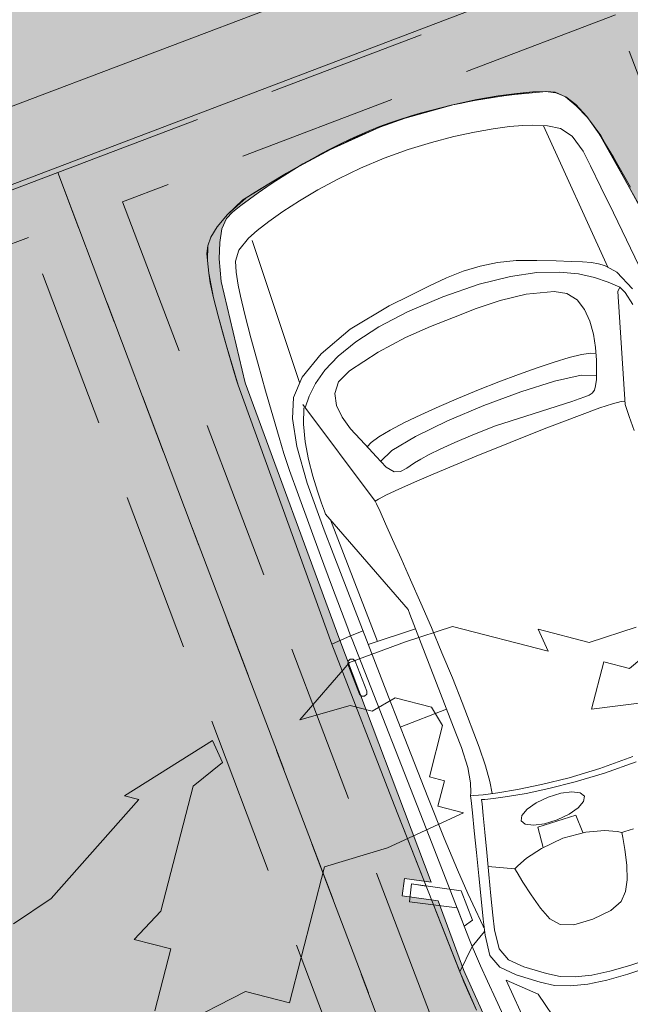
# Model space of a CAD drawing. Header units: millimetres. Extents: x -128777 to 62214, y -97338 to 68850.
# Tile 28 of 102: x -58861 to -56428, y -62028 to -58108. Entities that reach past the tile are written whole.
import ezdxf

# ---------------------------------------------------------------- set-up
doc = ezdxf.new("R2010")
doc.units = ezdxf.units.MM
doc.header["$LTSCALE"] = 200
doc.linetypes.add('HIDDEN2', pattern=[4.7625, 3.175, -1.5875])
for name, color, linetype, lineweight in [('A-DETL', 1, 'Continuous', 25), ('A-DETL-MBND', 170, 'HIDDEN2', 13), ('A-DETL-PATT', 9, 'Continuous', 13), ('A-FLOR-PATT', 8, 'Continuous', 13), ('C-PKNG', 1, 'Continuous', 13)]:
    doc.layers.add(name, color=color, linetype=linetype, lineweight=lineweight)
doc.layers.add('A-DETL-GENF', color=92, linetype='Continuous', lineweight=13, transparency=0.3)

# ---------------------------------------------------------------- blocks, each defined once
blk = doc.blocks.new('90_P_L_parkeervak_type2 - 2500x5000-V6-Situatie')
at = {"layer": 'A-DETL-PATT'}
blk.add_hatch(color=256, dxfattribs=at).paths.add_polyline_path([(2300, 4800), (1981.2, 4800), (1992, 4785.9), (2034.7, 4575.2), (2076.2, 4142.2), (2112.5, 3543.3), (2109.8, 3248.3), (2237.2, 3179.1), (2203.4, 3116.9), (2109.1, 3168.2), (2108.9, 2127), (2098.9, 1047), (2044.5, 635.6), (2020.4, 548.9), (1995.5, 488.8), (1968.4, 441), (1936.9, 408.9), (1905.3, 393.9), (1741.4, 348), (1574.6, 314), (1405.8, 292), (1235.9, 282.2), (1065.9, 290.6), (897, 311.2), (729.9, 343.9), (565.6, 388.4), (534, 403.1), (502.1, 434.9), (474.6, 482.6), (449.2, 542.4), (424.4, 628.9), (366.7, 1039.9), (347.8, 2119.7), (339.1, 3160.9), (245.2, 3108.8), (210.8, 3170.8), (337.7, 3241.1), (332.5, 3536), (363.9, 4135.2), (402.5, 4571.8), (442.8, 4779.5), (458.3, 4800), (200, 4800), (200, 200), (2300, 200), (2300, 4733)], flags=0)
at = {"layer": 'A-DETL-MBND'}
for p, q in [((2500, 0), (2500, 5000)), ((200, 4800), (200, 200)), ((2300, 200), (2300, 4800)), ((200, 200), (2300, 200)), ((0, 0), (2500, 0))]:
    blk.add_line(p, q, dxfattribs=at)
blk = doc.blocks.new('90_P_L_parkeervak_type2 - 2500x5000-V7-Situatie')
at = {"layer": 'A-DETL-PATT'}
blk.add_hatch(color=256, dxfattribs=at).paths.add_polyline_path([(2300, 4800), (200, 4800), (200, 200), (2300, 200), (2300, 4322.376717)], flags=0)
at = {"layer": 'A-DETL-MBND'}
for p, q in [((0, 5000), (0, 0)), ((200, 4800), (200, 200)), ((200, 200), (2300, 200)), ((0, 0), (2500, 0))]:
    blk.add_line(p, q, dxfattribs=at)
blk = doc.blocks.new('90_P_L_D_Auto - Auto 2-21766433-Situatie')
at = {"layer": 'A-DETL-GENF'}
for p, q in [((750.5, 1755.1), (336.8, 1691.9)), ((757.3, 1754), (346.3, 1696.3)), ((443.9, 1712.3), (580.4, 1733)), ((255.4, 1670.4), (336.8, 1691.9)), ((336.8, 1691.9), (255.4, 1670.4)), ((346.3, 1696.3), (259.8, 1671.5)), ((336.8, 1691.9), (443.9, 1712.3)), ((153, 1620.2), (195.5, 1646.9)), ((195.5, 1646.9), (153, 1620.2)), ((195.5, 1646.9), (255.4, 1670.4)), ((255.4, 1670.4), (195.5, 1646.9)), ((259.8, 1671.5), (200, 1646.1)), ((770, 1644.7), (883.3, 1654.6)), ((152.3, 1618.6), (120.5, 1586.8)), ((124.1, 1588.9), (153, 1620.2)), ((153, 1620.2), (124.1, 1588.9)), ((200, 1646.1), (152.3, 1618.6)), ((307.2, 1588.2), (379.6, 1607.4)), ((379.6, 1607.4), (444, 1614.5)), ((444, 1614.5), (538.4, 1623.7)), ((538.4, 1623.7), (651.1, 1634.2)), ((651.1, 1634.2), (770, 1644.7)), ((104.7, 1552.2), (124.1, 1588.9)), ((124.1, 1588.9), (104.7, 1552.2)), ((120.5, 1586.8), (105.8, 1555.1)), ((262.9, 1555.2), (307.2, 1588.2)), ((877.5, 1562.8), (961, 1597.9)), ((1020.7, 1576.6), (964.2, 1565.4)), ((88, 1504.6), (104.7, 1552.2)), ((104.7, 1552.2), (88, 1504.6)), ((845.3, 1536.4), (228.5, 1496.1)), ((235, 1510.5), (262.9, 1555.2)), ((835.2, 1526.2), (853.8, 1544.1)), ((853.8, 1544.1), (877.5, 1562.8)), ((902.5, 1516.4), (937.3, 1553)), ((937.2, 1552.9), (950.1, 1539.2)), ((964.2, 1565.4), (937.3, 1553)), ((950.1, 1539.2), (1381, 1407.2)), ((88, 1504.6), (53.4, 1369.3)), ((70.6, 1443), (88, 1504.6)), ((211.7, 1456.3), (235, 1510.5)), ((805.7, 1482), (819.8, 1506.4)), ((819.8, 1506.4), (835.2, 1526.2)), ((866, 1472.5), (902.5, 1516.4)), ((198.4, 1419.6), (211.7, 1456.3)), ((790.6, 1450.1), (805.7, 1482)), ((829.8, 1417.9), (866, 1472.5)), ((53.4, 1369.3), (70.6, 1443)), ((183.8, 1368.7), (198.4, 1419.6)), ((772.7, 1407.9), (790.6, 1450.1)), ((795.8, 1349.7), (829.8, 1417.9)), ((749.9, 1352.6), (772.7, 1407.9)), ((886.4, 1347.1), (924.3, 1375.7)), ((924.3, 1375.7), (970.4, 1390.3)), ((970.4, 1390.3), (1021.8, 1393.6)), ((1021.8, 1393.6), (1075.4, 1388.4)), ((1075.4, 1388.4), (1127.8, 1377.2)), ((1127.8, 1377.2), (1176.2, 1362.8)), ((1361, 1361.7), (1364.4, 1396.8)), ((1364.4, 1396.8), (1369.2, 1410.8)), ((1381, 1407.2), (1394.4, 1406.9)), ((1394.4, 1406.9), (1432.2, 1405.9)), ((1432.2, 1405.9), (1491.3, 1404.5)), ((53.4, 1369.3), (23.3, 1193.1)), ((37.3, 1285.4), (53.4, 1369.3)), ((169, 1305.1), (183.8, 1368.7)), ((720.2, 1281.5), (749.9, 1352.6)), ((766.2, 1264.9), (795.8, 1349.7)), ((860.1, 1301.8), (886.4, 1347.1)), ((1134, 1315.8), (1141.6, 1351.7)), ((1141.6, 1351.7), (1150.6, 1370.9)), ((1176.2, 1362.8), (1217.2, 1348)), ((1210.6, 1284.6), (1233.1, 1341.6)), ((1217.2, 1348), (1248.3, 1335.1)), ((1248.3, 1335.1), (1270.2, 1323.9)), ((1358.7, 1308.7), (1361, 1361.7)), ((154.8, 1230.7), (169, 1305.1)), ((830.9, 1194), (860.1, 1301.8)), ((1128, 1265.6), (1134, 1315.8)), ((1270.2, 1323.9), (1284.4, 1313)), ((1284.4, 1313), (1292.4, 1300.9)), ((1292.4, 1300.9), (1296, 1286.3)), ((1357.8, 1071.1), (1358.7, 1308.7)), ((23.3, 1193.1), (37.3, 1285.4)), ((691.6, 1204.6), (720.2, 1281.5)), ((742.8, 1160.5), (766.2, 1264.9)), ((1123.5, 1203.3), (1128, 1265.6)), ((1195.4, 1177.5), (1210.6, 1284.6)), ((1296.6, 1267.8), (1295.9, 1243.9)), ((1296, 1286.3), (1296.6, 1267.8)), ((142.4, 1147), (154.8, 1230.7)), ((1295.9, 1243.9), (1295.5, 1213.4)), ((23.3, 1193.1), (5.5, 991)), ((12.4, 1094.3), (23.3, 1193.1)), ((672.4, 1132.3), (691.6, 1204.6)), ((817.7, 1089), (830.9, 1194)), ((1120.4, 1131.5), (1123.5, 1203.3)), ((1187.3, 1037.2), (1195.4, 1177.5)), ((1295.5, 1213.4), (1278.6, 894.4)), ((132.5, 1055.7), (142.4, 1147)), ((727.8, 1033.4), (742.8, 1160.5)), ((661.4, 1062.3), (672.4, 1132.3)), ((1118.8, 1052.3), (1120.4, 1131.5)), ((5.5, 991), (12.4, 1094.3)), ((657.1, 992.4), (661.4, 1062.3)), ((814.2, 987.7), (817.7, 1089)), ((1363.6, 779.1), (1357.8, 1071.1)), ((126.3, 958.4), (132.5, 1055.7)), ((723.2, 880.6), (727.8, 1033.4)), ((1118.6, 968.4), (1118.8, 1052.3)), ((1186.3, 879.9), (1187.3, 1037.2)), ((3.5, 884.8), (5.5, 991)), ((5.5, 991), (3.5, 884.8)), ((658.4, 920.3), (657.1, 992.4)), ((814.9, 890.9), (814.2, 987.7)), ((124.5, 856.8), (126.3, 958.4)), ((1119.7, 882), (1118.6, 968.4)), ((2724.8, 810.2), (2727.3, 944)), ((663.7, 843.6), (658.4, 920.3)), ((2700.7, 799.2), (2703.5, 939.6)), ((7.4, 776.7), (3.5, 884.8)), ((3.5, 884.8), (16.4, 668.9)), ((729.5, 727.2), (723.2, 880.6)), ((816.4, 792), (814.9, 890.9)), ((1122.2, 795.5), (1119.7, 882)), ((1192, 722.5), (1186.3, 879.9)), ((1278.6, 894.4), (1280.1, 797.4)), ((128, 755.1), (124.5, 856.8)), ((671.8, 760.2), (663.7, 843.6)), ((2972.5, 840.1), (2970.6, 804.5)), ((822.5, 682.7), (816.4, 792)), ((1126, 711.3), (1122.2, 795.5)), ((1280.1, 797.4), (1283.1, 718.6)), ((2691.7, 671.8), (2700.7, 799.2)), ((2716.4, 688.9), (2724.8, 810.2)), ((2969.9, 791.3), (2960.2, 775.4)), ((2970.6, 804.5), (2969.9, 791.3)), ((2969.9, 791.3), (2989.8, 787.9)), ((2989.8, 787.9), (3038.3, 778.5)), ((16.4, 668.9), (7.4, 776.7)), ((136.3, 657.7), (128, 755.1)), ((681.3, 667.8), (671.8, 760.2)), ((1366.6, 683.6), (1363.6, 779.1)), ((2960.2, 775.4), (2939, 730)), ((3038.3, 778.5), (3098.5, 763.7)), ((3098.5, 763.7), (3153.8, 744.3)), ((745, 598.6), (729.5, 727.2)), ((1131.2, 631.7), (1126, 711.3)), ((1204.4, 581.5), (1192, 722.5)), ((1283.1, 718.6), (1287, 655.7)), ((2939, 730), (2917.9, 658.4)), ((3153.8, 744.3), (3195.6, 722.1)), ((3195.6, 722.1), (3226, 691.1)), ((3480.2, 727.8), (3476.7, 634.1)), ((3509.8, 712.7), (3506.1, 614.4)), ((28.8, 565.7), (16.4, 668.8)), ((16.4, 668.8), (42.8, 471.5)), ((713.1, 489.2), (681.3, 667.8)), ((837.8, 561.7), (822.5, 682.7)), ((1370, 594), (1366.6, 683.6)), ((2678.5, 559.3), (2691.7, 671.8)), ((2704, 581.7), (2716.4, 688.9)), ((2763.5, 692.1), (2748.4, 663)), ((2782.2, 702.9), (2763.5, 692.1)), ((2801.1, 692.4), (2782.2, 702.9)), ((2816.6, 663.5), (2801.1, 692.4)), ((3226, 691.1), (3244.9, 641.1)), ((148.5, 565.8), (136.3, 657.7)), ((1137.5, 559.1), (1131.2, 631.7)), ((1287, 655.7), (1291.6, 606.6)), ((2748.4, 663), (2738.3, 620)), ((2827.3, 620.6), (2816.6, 663.5)), ((2840.6, 644.9), (2832.1, 485.9)), ((2915.5, 645.5), (2840.6, 644.9)), ((2917.9, 658.4), (2908.8, 563.7)), ((3244.9, 641.1), (3251.8, 561.5)), ((3476.7, 634.1), (3469.9, 551.1)), ((768, 492.3), (745, 598.6)), ((1291.6, 606.6), (1296.6, 569)), ((1373.7, 513.4), (1370, 594)), ((2738.3, 620), (2734.9, 567.3)), ((2831.5, 568), (2827.3, 620.6)), ((3506.1, 614.4), (3498.7, 527.2)), ((42.8, 471.5), (28.8, 565.7)), ((163.5, 480.9), (148.5, 565.8)), ((866.7, 427.6), (837.8, 561.7)), ((1145.1, 496), (1137.5, 559.1)), ((1223.4, 473.4), (1204.4, 581.5)), ((1296.6, 569), (1301.6, 540.7)), ((2663.1, 463.3), (2678.5, 559.3)), ((2689.6, 490.3), (2704, 581.7)), ((2734.9, 567.3), (2739.1, 514.6)), ((2828.1, 515.3), (2831.5, 568)), ((2908.8, 563.7), (2916.3, 470)), ((3251.8, 561.5), (3245.8, 481.9)), ((3469.9, 551.1), (3458.5, 478)), ((1301.6, 540.7), (1306.3, 519.6)), ((1306.3, 519.6), (1310.5, 503.5)), ((1377.5, 444.6), (1373.7, 513.4)), ((2739.1, 514.6), (2749.8, 471.8)), ((2818.1, 472.3), (2828.1, 515.3)), ((3454.6, 251.5), (4594.8, 528.2)), ((3498.7, 527.2), (3486.6, 450.5)), ((56.7, 390.8), (42.8, 471.5)), ((42.8, 471.5), (77.3, 286.6)), ((180.2, 404.4), (163.5, 480.9)), ((763.4, 346.6), (713.1, 489.2)), ((797, 406), (768, 492.3)), ((1154, 444.7), (1145.1, 496)), ((1248.8, 414.9), (1223.4, 473.4)), ((1314.1, 476.1), (1305.5, 451.5)), ((1310.5, 503.5), (1314.1, 476.1)), ((2675.1, 416.3), (2689.6, 490.3)), ((2749.8, 471.8), (2765.3, 442.9)), ((2803, 443.2), (2818.1, 472.3)), ((2832.1, 485.9), (2915.2, 477.7)), ((3245.8, 481.9), (3225.6, 432.1)), ((3458.5, 478), (3442, 414.1)), ((1164, 407.5), (1154, 444.7)), ((1305.5, 451.5), (1277.8, 428.5)), ((1381.4, 390.8), (1377.5, 444.6)), ((2647.5, 385.5), (2663.1, 463.3)), ((2765.3, 442.9), (2784.2, 432.4)), ((2784.2, 432.4), (2803, 443.2)), ((2916.3, 470), (2931.8, 400.3)), ((3225.6, 432.1), (3189.8, 402.1)), ((3486.6, 450.5), (3468.8, 383.4)), ((197.6, 337.7), (180.2, 404.4)), ((830.5, 337), (797, 406)), ((892.6, 371.5), (866.7, 427.6)), ((1175.2, 386.9), (1164, 407.5)), ((1224.3, 406.2), (1184.7, 390.9)), ((1277.8, 428.5), (1224.3, 406.2)), ((2662.3, 361.4), (2675.1, 416.3)), ((2931.8, 400.3), (2947.1, 356.9)), ((3189.8, 402.1), (3137.2, 381.9)), ((3442, 414.1), (3419.1, 358.8)), ((68.8, 327.7), (56.7, 390.8)), ((930.7, 340.8), (892.6, 371.5)), ((1136.8, 370.6), (1084.1, 350.4)), ((1184.7, 390.9), (1136.8, 370.6)), ((1385.3, 354.8), (1381.4, 390.8)), ((1389, 339.8), (1385.3, 354.8)), ((1555.9, 350.6), (1638.3, 355.5)), ((1638.3, 355.5), (1731.4, 360.6)), ((1731.4, 360.6), (1832.5, 365.8)), ((1832.5, 365.8), (1938.7, 370.6)), ((1938.7, 370.6), (2047.3, 374.8)), ((2047.3, 374.8), (2155.6, 378.1)), ((2155.6, 378.1), (2260.7, 380.3)), ((2260.7, 380.3), (2450.4, 379.9)), ((2450.4, 379.9), (2529.6, 376.8)), ((2529.6, 376.8), (2594.5, 371.2)), ((2594.5, 371.2), (2642.4, 363.1)), ((2633.9, 327.9), (2647.5, 385.5)), ((2653.3, 327.2), (2662.3, 361.4)), ((2947.1, 356.9), (2954, 341.9)), ((3074, 365.2), (3014.9, 352.7)), ((3137.2, 381.9), (3074, 365.2)), ((3419.1, 358.8), (3388.9, 311.4)), ((3468.8, 383.4), (3444.3, 325.3)), ((77.3, 286.6), (68.8, 327.7)), ((214.7, 282.2), (197.6, 337.7)), ((824.5, 243), (763.4, 346.6)), ((866.9, 283.1), (830.5, 337)), ((926.3, 205.9), (1389, 339.8)), ((977.6, 330.4), (930.7, 340.8)), ((1029.8, 335.3), (977.6, 330.4)), ((1084.1, 350.4), (1029.8, 335.3)), ((1389, 339.8), (1400.8, 340.6)), ((1400.8, 340.6), (1434.4, 342.9)), ((1434.4, 342.9), (1487.1, 346.3)), ((1487.1, 346.3), (1555.9, 350.6)), ((2427.7, 313.8), (2366.3, 313.3)), ((2510.8, 308.9), (2427.7, 313.8)), ((2624.2, 292), (2633.9, 327.9)), ((2649.9, 315.5), (2653.3, 327.2)), ((2666.3, 311), (2649.9, 315.5)), ((2954, 341.9), (2908.4, 245)), ((2971.1, 344.7), (2954, 341.9)), ((3014.9, 352.7), (2971.1, 344.7)), ((3444.3, 325.3), (3412, 275.5)), ((80.6, 272), (77.3, 286.6)), ((77.3, 286.6), (113.1, 193.9)), ((230.6, 239.3), (214.7, 282.2)), ((904.7, 241.8), (866.9, 283.1)), ((1838.4, 309.4), (1366.4, 136.7)), ((1858.6, 309.5), (1838.4, 309.4)), ((2366.3, 313.3), (1858.6, 309.5)), ((1920.6, 310), (1912.4, 111.9)), ((2265, 114.6), (2263.5, 312.6)), ((2571.2, 297.1), (2510.8, 308.9)), ((2608, 285.2), (2571.2, 297.1)), ((2620.5, 279.7), (2608, 285.2)), ((2620.5, 279.7), (2624.2, 292)), ((2638.1, 274.9), (2620.5, 279.7)), ((2685.8, 262.2), (2638.1, 274.9)), ((2710.8, 298.8), (2666.3, 311)), ((2775.9, 281), (2710.8, 298.8)), ((2854.3, 259.7), (2775.9, 281)), ((3388.9, 311.4), (3331.5, 236.9)), ((3412, 275.5), (3350.5, 197.3)), ((113.1, 193.9), (80.6, 272)), ((262, 184.9), (230.6, 239.3)), ((839.4, 224.7), (245, 249.1)), ((887.9, 181.5), (824.5, 243)), ((942.2, 210.5), (904.7, 241.8)), ((2755.5, 243.6), (2685.8, 262.2)), ((2839.5, 221.1), (2755.5, 243.6)), ((2938.6, 236.8), (2854.3, 259.7)), ((3021.5, 214.4), (2938.6, 236.8)), ((3331.5, 236.9), (3284.2, 189.2)), ((3356.3, 151.7), (3454.6, 251.5)), ((111.3, 215.4), (126.3, 183.9)), ((1000.9, 181.2), (940.8, 206)), ((2929.8, 197.1), (2839.5, 221.1)), ((3018.5, 173.5), (2929.8, 197.1)), ((3095.5, 194.5), (3021.5, 214.4)), ((3350.5, 197.3), (3299.8, 147.2)), ((4529.4, 233), (3356.3, 151.7)), ((144.1, 137.7), (113.1, 193.9)), ((113.1, 193.9), (144.1, 137.7)), ((126.3, 183.9), (158.4, 152.3)), ((298.2, 157.7), (262, 184.9)), ((340.6, 145), (298.2, 157.7)), ((964.5, 147.5), (887.9, 181.5)), ((1068.7, 163.1), (1000.9, 181.2)), ((1139.4, 150.6), (1068.7, 163.1)), ((3097.7, 152.7), (3018.5, 173.5)), ((3153.2, 179.2), (3095.5, 194.5)), ((3230.3, 169.6), (3153.2, 179.2)), ((3284.2, 189.2), (3230.3, 169.6)), ((173.8, 99.6), (144.1, 137.7)), ((144.1, 137.7), (173.8, 99.6)), ((158.4, 152.3), (206.2, 125.2)), ((206.2, 125.2), (266.3, 100.3)), ((390.7, 134.3), (340.6, 145)), ((435.7, 126.3), (390.7, 134.3)), ((510.3, 117.1), (435.7, 126.3)), ((1074.9, 124.3), (964.5, 147.5)), ((1226, 111.3), (1074.9, 124.3)), ((1208.2, 142.8), (1139.4, 150.6)), ((1270.1, 138.6), (1208.2, 142.8)), ((1320.4, 136.9), (1270.1, 138.6)), ((1354, 136.6), (1320.4, 136.9)), ((1366.4, 136.7), (1354, 136.6)), ((1914, 150.4), (1395.3, 146.5)), ((2565.2, 117.8), (2347.1, 115.2)), ((2740.4, 121.8), (2565.2, 117.8)), ((2877.2, 126.5), (2740.4, 121.8)), ((2979.6, 131.5), (2877.2, 126.5)), ((3051.9, 136.3), (2979.6, 131.5)), ((3098.3, 140.3), (3051.9, 136.3)), ((3159.5, 136.7), (3097.7, 152.7)), ((3123, 143.1), (3098.3, 140.3)), ((3130.4, 144.2), (3123, 143.1)), ((3183, 73.2), (3145.1, 140.4)), ((3242.2, 126.6), (3159.5, 136.7)), ((3299.8, 147.2), (3242.2, 126.6)), ((202.2, 75.5), (173.8, 99.6)), ((173.8, 99.6), (202.2, 75.5)), ((266.3, 100.3), (353, 76.2)), ((605.6, 107), (510.3, 117.1)), ((712.8, 96.8), (605.6, 107)), ((822.9, 87.2), (712.8, 96.8)), ((927, 78.5), (822.9, 87.2)), ((1016.3, 71.6), (927, 78.5)), ((1424.6, 108.2), (1226, 111.3)), ((1523.8, 109), (1424.6, 108.2)), ((2135.3, 113.6), (1523.8, 109)), ((1854.8, 58.4), (1854.4, 111.5)), ((2347.1, 115.2), (2135.3, 113.6)), ((2960.5, 110.1), (2865.2, -64.5)), ((3086.1, 111.1), (2960.5, 110.1)), ((3096.1, 72.3), (3086.1, 111.1)), ((3334, 81), (3267.5, 76.9)), ((3413, 86.5), (3334, 81)), ((3501.9, 92.8), (3413, 86.5)), ((229.3, 61.6), (202.2, 75.5)), ((202.2, 75.5), (255.4, 53.9)), ((255.4, 53.9), (229.3, 61.6)), ((280.4, 48.6), (255.4, 53.9)), ((255.4, 53.9), (304.5, 41.8)), ((304.5, 41.8), (280.4, 48.6)), ((342.3, 32.9), (304.5, 41.8)), ((304.5, 41.8), (402.8, 24.1)), ((353, 76.2), (764.4, 21.8)), ((1081.9, 67), (1016.3, 71.6)), ((1153.4, 64.1), (1081.9, 67)), ((1257.7, 62), (1153.4, 64.1)), ((1513.7, 59.4), (1257.7, 62)), ((1639.6, 58.7), (1513.7, 59.4)), ((1823, 58.3), (1639.6, 58.7)), ((1854.8, 58.4), (1823, 58.3)), ((1870.8, 58.5), (1854.8, 58.4)), ((1860.3, -23.7), (1854.8, 58.4)), ((2711.4, 68.1), (1870.8, 58.5)), ((1956.7, 39.6), (1945.7, 34.9)), ((2084.4, 40.5), (1956.7, 39.6)), ((2095.5, 36), (2084.4, 40.5)), ((2822.2, 69.3), (2711.4, 68.1)), ((3147.6, 72.8), (2822.2, 69.3)), ((2928.3, -97.8), (3018.8, 71.5)), ((3018.8, 71.5), (3096.1, 72.3)), ((3183, 73.2), (3147.6, 72.8)), ((3216.4, 74.2), (3183, 73.2)), ((3260.9, -8.5), (3183, 73.2)), ((3267.5, 76.9), (3216.4, 74.2)), ((3260.7, 8.2), (3859.6, 44.5)), ((402.8, 24.1), (342.3, 32.9)), ((477.4, 15.7), (402.8, 24.1)), ((402.8, 24.1), (477.4, 15.7)), ((557.7, 8.1), (477.4, 15.7)), ((477.4, 15.7), (596.4, 4.9)), ((635, 1.6), (557.7, 8.1)), ((596.4, 4.9), (763.7, -7.9)), ((700.8, -3.4), (635, 1.6)), ((764.4, 21.8), (1844.4, 11.9)), ((1844.4, 11.9), (2885.6, 11.7)), ((1945.7, 34.9), (1941.2, 23.9)), ((1941.2, 23.9), (1945.9, 12.8)), ((1945.9, 12.8), (1956.9, 8.4)), ((1956.9, 8.4), (2084.6, 9.4)), ((2084.6, 9.4), (2095.7, 14)), ((2100.2, 25.1), (2095.5, 36)), ((2095.7, 14), (2100.2, 25.1)), ((2885.6, 11.7), (2834.3, -82.7)), ((2896.5, -116.5), (2965.7, 10.9)), ((2965.7, 10.9), (3260.7, 8.2)), ((746.5, -6.7), (700.8, -3.4)), ((763.7, -7.9), (746.5, -6.7)), ((1860.3, -23.7), (763.7, -7.9)), ((763.7, -7.9), (1860.3, -23.7)), ((2546.1, -18.6), (1860.3, -23.7)), ((1860.3, -23.7), (2546.1, -18.6)), ((3285.1, -8.2), (2546.1, -18.6)), ((2546.1, -18.6), (2893, -13.7)), ((2893, -13.7), (2865.2, -64.5)), ((2928.3, -97.8), (2973.9, -12.6)), ((2973.9, -12.6), (3260.9, -8.5)), ((3260.9, -8.5), (3426.7, -1.5)), ((3303, -7.4), (3285.1, -8.2)), ((3352.4, -5.1), (3303, -7.4)), ((3426.7, -1.5), (3352.4, -5.1)), ((2865.2, -64.5), (2928.3, -97.8)), ((2865.2, -64.5), (2928.3, -97.8)), ((2834.3, -82.7), (2896.5, -116.5))]:
    blk.add_line(p, q, dxfattribs=at)
for centre, start, end in [((2375.6, 852), 162.7899, 179.2101), ((2375.2, 937.1), 181.2614, 197.6816)]:
    blk.add_arc(centre, 2376.2, start, end, dxfattribs=at)
blk = doc.blocks.new('90_P_L_D_Boom_te_kappen - boom_d6000-V161-Situatie')
at = {"layer": 'A-DETL-GENF'}
for p, q in [((-765.6, 2849.4), (-579.1, 2910.1)), ((-579.1, 2910.1), (-198, 2812)), ((-33.6, 2847.4), (152.9, 2908.1)), ((-198, 2812), (-237.5, 2899.8)), ((-237.5, 2899.8), (-33.6, 2847.4)), ((284, 2874.4), (126.2, 2744.1)), ((-988.6, 2767), (-765.6, 2849.4)), ((-1187.2, 2538.6), (-988.6, 2767)), ((24.3, 2770.4), (-24.5, 2581)), ((126.2, 2744.1), (24.3, 2770.4)), ((-807.2, 2627.1), (-898.8, 2573.1)), ((-661.6, 2589.7), (-807.2, 2627.1)), ((-986.2, 2595.6), (-1187.2, 2538.6)), ((-898.8, 2573.1), (-986.2, 2595.6)), ((-618.3, 2516.4), (-661.6, 2589.7)), ((-24.5, 2581), (216.5, 2612.2)), ((-670.8, 2312.5), (-618.3, 2516.4)), ((-1886, 2237), (-1534.3, 2457.1)), ((-1534.3, 2457.1), (-1494.8, 2369.3)), ((-1494.8, 2369.3), (-1612.2, 2275.2)), ((-1612.2, 2275.2), (-1740.2, 1777.6)), ((-610.1, 2296.9), (-670.8, 2312.5)), ((-636.3, 2194.9), (-610.1, 2296.9)), ((-1827.8, 2222), (-1886, 2237)), ((-2177.6, 1828.1), (-1827.8, 2222)), ((-836.9, 2029.1), (-534.3, 2168.7)), ((-534.3, 2168.7), (-636.3, 2194.9)), ((-1089.1, 1954.3), (-836.9, 2029.1)), ((-1228.4, 1412.9), (-1089.1, 1954.3)), ((-2327.9, 1726.9), (-2177.6, 1828.1)), ((-1740.2, 1777.6), (-1846.8, 1665.2)), ((-1846.8, 1665.2), (-1701.2, 1627.8)), ((-1701.2, 1627.8), (-1764.9, 1380.2)), ((-1707, 1303.1), (-1403.2, 1457.9)), ((-1403.2, 1457.9), (-1228.4, 1412.9))]:
    blk.add_line(p, q, dxfattribs=at)

msp = doc.modelspace()

# ---------------------------------------------------------------- hatches: boundary and pattern name
at = {"layer": 'A-FLOR-PATT', "lineweight": 5}
h = msp.add_hatch(dxfattribs=at)
h.set_pattern_fill('AR-HBONE', color=256, scale=2, style=0)
h.paths.add_polyline_path([(-75640, -70478.2), (-52354.6, -61656.2), (-54126.1, -56980.4), (-52050.6, -56200.1), (-51019.3, -55812.5), (-50937.3, -55789.5), (-50841.9, -55778.3), (-50753.4, -55780.8), (-50668.6, -55795.4), (-50652, -55798.8), (-50575.9, -55825.3), (-50504, -55861.5), (-50437.4, -55906.9), (-50371.7, -55967.3), (-50325, -56021.8), (-50281.1, -56089.3), (-50245.3, -56165), (-43168.8, -53511.9), (-42975.9, -53430.1), (-42788, -53337.2), (-42605.9, -53233.5), (-42430.2, -53119.4), (-42261.4, -52995.3), (-42100, -52861.6), (-41946.8, -52718.7), (-41802.1, -52567.2), (-41666.5, -52407.4), (-41540.4, -52240.1), (-41424.2, -52065.7), (-41318.4, -51884.8), (-41223.3, -51698.1), (-41139.2, -51506.2), (-41066.4, -51309.7), (-41005.2, -51109.1), (-40955.7, -50905.4), (-40918.2, -50699.1), (-40892.7, -50490.6), (-40879.4, -50270.9), (-40879.4, -50052.5), (-40892.7, -49833.5), (-40918.5, -49620.4), (-40955.7, -49414.8), (-40995.1, -49244.7), (-41054.2, -49043.6), (-41125.2, -48846.8), (-41203.5, -48877.9), (-41285.5, -48897.5), (-41369.4, -48905.4), (-41469, -48898.2), (-41543.4, -48882.7), (-41616, -48857.5), (-41690.9, -48818.8), (-41759.5, -48769.9), (-41824.6, -48706.6), (-41872.7, -48645.5), (-41914.9, -48572.6), (-46798.5, -38044), (-46871.3, -38044), (-46871.3, -37887.1), (-51127.9, -28710.2), (-51156.8, -28630.7), (-51174.1, -28548), (-51179.4, -28463.6), (-51169.8, -28366.3), (-51152.3, -28292.3), (-51123.8, -28217.9), (-51076.8, -28136.4), (-51031.4, -28076.8), (-50971.1, -28017.5), (-50902.9, -27967.5), (-50829.5, -27927.6), (-51460.5, -26567.3), (-51539.1, -26598.3), (-51621.2, -26617.9), (-51705.6, -26625.5), (-51804.4, -26618.2), (-51879, -26602.5), (-51956.2, -26574.7), (-52027.1, -26537.8), (-52095.7, -26488.5), (-52160.3, -26425.3), (-52208.6, -26363.4), (-52250.5, -26290.1), (-56466.4, -17198), (-56570.5, -16888.2), (-56654.3, -16600.7), (-56726.5, -16310), (-56786.9, -16016.5), (-56835.4, -15720.8), (-56871.9, -15423.3), (-56896.9, -15111), (-56908.7, -14825.1), (-56908.7, -14518), (-56895.9, -14210.2), (-56870.7, -13906), (-56833.1, -13603.7), (-56786.2, -13317.9), (-56724.7, -13020.2), (-56651, -12725.3), (-56553.9, -12399.9), (-56462.8, -12132.7), (-56358.5, -11862), (-56237.7, -11583), (-56105.6, -11309.2), (-55874.5, -10880.7), (-55805.3, -10754.4), (-55630.9, -10462.8), (-55448, -10181.1), (-55273.4, -9931.1), (-55051.5, -9638.9), (-54870.8, -9416.2), (-54702.5, -9223.4), (-55099.2, -9155.9), (-55500.5, -9073.6), (-55888.5, -8980.3), (-56231.5, -8887), (-56581.5, -8780.2), (-56949.6, -8654.7), (-57313.4, -8517.4), (-57672.6, -8368.3), (-58026.7, -8207.6), (-58427.4, -8007.9), (-58770.6, -7822.3), (-59096.4, -7632.5), (-59417.2, -7431.9), (-59732.4, -7220.7), (-60041.5, -6999.1), (-60343.9, -6767.3), (-60685, -6485.7), (-60928.7, -6273), (-61241.1, -5980.1), (-61489, -5733.6), (-61798.9, -5401.6), (-61995.4, -5182.2), (-62593.5, -5757.2), (-62855.5, -5988.2), (-63071.8, -6196.1), (-63272.8, -6406), (-63473.4, -6633.9), (-63655.3, -6858.4), (-63834.5, -7099.7), (-63999.4, -7342), (-64158, -7597.4), (-64310.1, -7867.9), (-64436.5, -8115), (-64562.3, -8388.7), (-64688, -8699.5), (-64789.7, -8985.9), (-64874.5, -9259.4), (-64947.7, -9533.6), (-65009.5, -9808.1), (-65062.4, -10098.7), (-65103.7, -10396.2), (-65132.4, -10695.1), (-65148.5, -10995), (-65151.9, -11295.4), (-65142.7, -11595.5), (-65120.9, -11895.1), (-65079.9, -12234.5), (-65031.8, -12527.7), (-64970.7, -12822.1), (-64893.7, -13125.8), (-64809.3, -13408.2), (-64728, -13648.9), (-58728.2, -26583.9), (-63263.3, -28689.4), (-53796.5, -49098.9), (-54476.8, -49414.5), (-63944.4, -29003.4), (-68480.2, -31107.2), (-69990.4, -27851.4), (-71762.2, -23176.6), (-92802.1, -31148), (-91027, -35833.2), (-91306.2, -35962.8), (-91222.1, -36144.2), (-92830.8, -36890.4), (-92857, -36912.7), (-93011.1, -37027.7), (-93172.3, -37132.5), (-93339.9, -37226.9), (-93513.1, -37310.3), (-93691.4, -37382.4), (-93873.9, -37443), (-94059.9, -37491.8), (-94176.1, -37514.4), (-95758, -38248.1), (-82085.5, -67724.4), (-81092.3, -67263.7), (-81070.9, -67243), (-80924.5, -67118.3), (-80770.3, -67003.3), (-80609.1, -66898.4), (-80441.6, -66804.1), (-80268.3, -66720.7), (-80090, -66648.5), (-79907.5, -66588), (-79721.5, -66539.2), (-79532.7, -66502.5), (-79419.9, -66487.9), (-77581.2, -65635.1), (-77578.7, -65641.8), (-77488.2, -65599.8), (-76752.8, -67540.9), (-76649.8, -67670.1), (-76539.8, -67827.8), (-76440.2, -67992.3), (-76351.2, -68162.8), (-76273.4, -68338.7), (-76207, -68519.2), (-76152.3, -68703.5), (-76109.6, -68891), (-76078.9, -69080.9), (-76060.5, -69272.3), (-76057.1, -69377.2), (-75676.6, -70381.5)], flags=0)
h.paths.add_polyline_path([(-75523.8, -70220.3), (-77153.6, -65918.7), (-75189.8, -65174.7), (-73560, -69476.3), (-75012.9, -70026.7)], flags=0)
h.paths.add_polyline_path([(-73186, -69334.6), (-74815.7, -65033), (-72851.9, -64288.9), (-71222.2, -68590.6), (-71451.7, -68677.5)], flags=0)
h.paths.add_polyline_path([(-70848.1, -68448.9), (-72477.9, -64147.2), (-70514.1, -63403.2), (-68884.4, -67704.8), (-69260.4, -67847.3), (-69260.9, -67866.5), (-69284.2, -67906.7), (-69329.3, -67941.6), (-69442.1, -67993.2), (-69557.4, -68038.7), (-70443.8, -68372.7), (-70562.4, -68408.8), (-70619.3, -68412.5), (-70663.4, -68397.9), (-70676.5, -68383.8), (-70742.3, -68408.8)], flags=0)
h.paths.add_polyline_path([(-68510.3, -67563.1), (-70140, -63261.5), (-68176.3, -62517.5), (-66546.5, -66819.1), (-67802.2, -67294.9)], flags=0)
h.paths.add_polyline_path([(-81985.2, -67465.3), (-82868.9, -65560.2), (-78695.9, -63624.7), (-77812.3, -65529.7), (-81668.1, -67318.2)], flags=0)
h.paths.add_polyline_path([(-66172.5, -66677.4), (-67802.2, -62375.8), (-65838.4, -61631.8), (-64208.7, -65933.4), (-65464.4, -66409.1)], flags=0)
h.paths.add_polyline_path([(-63834.6, -65791.7), (-65464.4, -61490), (-63500.6, -60746), (-61870.8, -65047.7)], flags=0)
h.paths.add_polyline_path([(-83037.2, -65197.4), (-83920.8, -63292.3), (-79747.9, -61356.8), (-78864.3, -63261.8), (-82868.9, -65119.3)], flags=0)
h.paths.add_polyline_path([(-61496.8, -64905.9), (-63126.5, -60604.3), (-61162.7, -59860.3), (-59533, -64161.9), (-61459.1, -64891.7)], flags=0)
h.paths.add_polyline_path([(-59158.9, -64020.2), (-60788.7, -59718.6), (-58824.9, -58974.6), (-57195.2, -63276.2), (-58450.8, -63751.9)], flags=0)
h.paths.add_polyline_path([(-56821.1, -63134.5), (-58450.8, -58832.9), (-56487.1, -58088.9), (-54857.3, -62390.5), (-55098.8, -62482), (-55120, -62554.5), (-55247.3, -62660.4), (-55503.4, -62806.8), (-55998.3, -62996.6), (-56286.6, -63059), (-56452, -63065.5), (-56523, -63021.5), (-56652.7, -63070.7)], flags=0)
h.paths.add_polyline_path([(-84089.2, -62929.5), (-84972.8, -61024.4), (-80799.8, -59088.8), (-79916.2, -60993.9), (-83920.8, -62851.4)], flags=0)
h.paths.add_polyline_path([(-54483.3, -62248.8), (-56113, -57947.1), (-54149.2, -57203.1), (-52519.5, -61504.7), (-53717.7, -61958.7)], flags=0)
h.paths.add_polyline_path([(-85141.1, -60661.6), (-86024.7, -58756.5), (-81851.8, -56820.9), (-80968.2, -58726), (-84972.8, -60583.5)], flags=0)
h.paths.add_polyline_path([(-86193.1, -58393.7), (-87076.7, -56488.6), (-82903.7, -54553), (-82020.1, -56458.1), (-86024.7, -58315.6)], flags=0)
h.paths.add_polyline_path([(-74425.9, -57620.5), (-75309.6, -55715.5), (-71136.6, -53779.9), (-70253, -55684.9), (-71451.7, -56240.9)], flags=0)
h.paths.add_polyline_path([(-87245, -56125.8), (-88128.6, -54220.7), (-83955.7, -52285.1), (-83072.1, -54190.2), (-87076.7, -56047.7)], flags=0)
h.paths.add_polyline_path([(-69987.4, -55782.2), (-78403, -37639), (-77722.7, -37323.4), (-69307, -55466.6), (-69987.4, -55782.2)], flags=0)
h.paths.add_polyline_path([(-75477.9, -55352.6), (-76361.5, -53447.6), (-72188.6, -51512), (-71305, -53417), (-75309.6, -55274.5)], flags=0)
h.paths.add_polyline_path([(-69209.8, -55201), (-70093.4, -53296), (-65920.5, -51360.4), (-65036.8, -53265.4), (-68317.7, -54787.3)], flags=0)
h.paths.add_polyline_path([(-88297, -53857.9), (-89180.6, -51952.8), (-85007.7, -50017.2), (-84124, -51922.3), (-88128.6, -53779.8)], flags=0)
h.paths.add_polyline_path([(-76529.9, -53084.7), (-77413.5, -51179.7), (-73240.5, -49244.1), (-72356.9, -51149.1), (-76361.5, -53006.6)], flags=0)
h.paths.add_polyline_path([(-70261.7, -52933.1), (-71145.4, -51028.1), (-66972.4, -49092.5), (-66088.8, -50997.5), (-70093.4, -52855.1)], flags=0)
h.paths.add_polyline_path([(-89348.9, -51589.9), (-90232.5, -49684.9), (-86059.6, -47749.3), (-85176, -49654.4), (-89180.6, -51511.9)], flags=0)
h.paths.add_polyline_path([(-58915.4, -51252.8), (-59799, -49347.8), (-55626.1, -47412.2), (-54742.4, -49317.2), (-57633.4, -50658.2)], flags=0)
h.paths.add_polyline_path([(-77581.8, -50816.8), (-78465.4, -48911.8), (-74292.5, -46976.2), (-73408.9, -48881.2), (-77581.2, -50816.5)], flags=0)
h.paths.add_polyline_path([(-71313.7, -50665.2), (-72197.3, -48760.2), (-68024.4, -46824.6), (-67140.7, -48729.6), (-71145.4, -50587.1)], flags=0)
h.paths.add_polyline_path([(-90400.9, -49322), (-91284.5, -47417), (-87111.6, -45481.4), (-86227.9, -47386.5), (-90232.5, -49244)], flags=0)
h.paths.add_polyline_path([(-54428.2, -49281.7), (-53929.2, -49050.3), (-63354.8, -28729.8), (-63852.9, -28963.1), (-54476.8, -49176.8)], flags=0)
h.paths.add_polyline_path([(-59967.3, -48984.9), (-60090.7, -48718.9), (-60170.3, -48703), (-60286.7, -48585.2), (-60454.4, -48342.5), (-60685.9, -47865.7), (-60772.8, -47583.8), (-60791.8, -47416.6), (-60747.6, -47329.2), (-60738.5, -47322.4), (-60851, -47079.9), (-56678, -45144.3), (-55794.4, -47049.3), (-59799, -48906.8)], flags=0)
h.paths.add_polyline_path([(-54306, -48891.9), (-54328.2, -48890), (-54348.7, -48876.4), (-54359.9, -48858), (-54361.1, -48833.3), (-54353.6, -48814.5), (-54340.5, -48800.7), (-54319.7, -48792.8), (-54297.6, -48794.8), (-54277, -48808.3), (-54265.8, -48826.8), (-54263.9, -48849.4), (-54272.1, -48870.2), (-54285.2, -48884), (-54297.3, -48888.6)], flags=0)
h.paths.add_polyline_path([(-54319.9, -48885.8), (-54297.3, -48883.5), (-54277.7, -48867.9), (-54269.9, -48845.2), (-54273.2, -48824.7), (-54285, -48808.3), (-54305.8, -48798.9), (-54328.4, -48801.2), (-54348, -48816.9), (-54355.9, -48839.5), (-54352.5, -48860.1), (-54340.7, -48876.4), (-54325, -48883.5)], flags=0)
h.paths.add_polyline_path([(-53699.2, -48833.3), (-54582.9, -46928.3), (-50409.9, -44992.7), (-49526.3, -46897.7), (-53239.5, -48620.1)], flags=0)
h.paths.add_polyline_path([(-78633.8, -48548.9), (-79517.4, -46643.9), (-75344.4, -44708.3), (-74460.8, -46613.3), (-78465.4, -48470.8)], flags=0)
h.paths.add_polyline_path([(-72365.6, -48397.3), (-73249.3, -46492.3), (-69076.3, -44556.7), (-68192.7, -46461.7), (-72197.3, -48319.2)], flags=0)
h.paths.add_polyline_path([(-91452.8, -47054.1), (-92336.5, -45149.1), (-88163.5, -43213.5), (-87279.9, -45118.5), (-91437, -47046.8)], flags=0)
h.paths.add_polyline_path([(-61019.3, -46717), (-61902.9, -44812), (-57730, -42876.4), (-56846.4, -44781.4), (-60851, -46638.9)], flags=0)
h.paths.add_polyline_path([(-54751.2, -46565.4), (-55634.8, -44660.4), (-51461.9, -42724.8), (-50578.2, -44629.8), (-54582.9, -46487.3)], flags=0)
h.paths.add_polyline_path([(-79685.7, -46281), (-80046.2, -45503.9), (-80246.6, -45091.6), (-80264.8, -45032.4), (-80569.3, -44375.9), (-76396.4, -42440.4), (-76199.5, -42859.5), (-76096.6, -42995.1), (-76003.7, -43137.7), (-75921.3, -43286.7), (-75855.3, -43443.5), (-75800.7, -43604.8), (-75757.8, -43769.5), (-75741.3, -43852.8), (-75512.8, -44345.4), (-79517.4, -46202.9)], flags=0)
h.paths.add_polyline_path([(-73417.6, -46129.4), (-74301.2, -44224.4), (-70128.3, -42288.8), (-69244.6, -44193.8), (-73249.3, -46051.3)], flags=0)
h.paths.add_polyline_path([(-92504.8, -44786.2), (-93388.4, -42881.2), (-89215.5, -40945.6), (-88331.8, -42850.6), (-92336.5, -44708.2)], flags=0)
h.paths.add_polyline_path([(-62071.3, -44449.1), (-62954.9, -42544.1), (-58781.9, -40608.5), (-57898.3, -42513.5), (-61902.9, -44371)], flags=0)
h.paths.add_polyline_path([(-55803.1, -44297.5), (-56686.8, -42392.5), (-52513.8, -40456.9), (-51630.2, -42361.9), (-55634.8, -44219.4)], flags=0)
h.paths.add_polyline_path([(-80737.7, -44013.1), (-81621.3, -42108), (-77448.4, -40172.4), (-76564.7, -42077.5), (-80569.3, -43935)], flags=0)
h.paths.add_polyline_path([(-74469.5, -43861.5), (-75353.2, -41956.5), (-71180.2, -40020.9), (-70296.6, -41925.9), (-74301.2, -43783.4)], flags=0)
h.paths.add_polyline_path([(-93556.7, -42518.3), (-94440.4, -40613.3), (-90267.4, -38677.7), (-89383.8, -40582.8), (-93388.4, -42440.3)], flags=0)
h.paths.add_polyline_path([(-63123.2, -42181.2), (-64006.8, -40276.1), (-59833.9, -38340.6), (-58950.3, -40245.6), (-62954.9, -42103.1)], flags=0)
h.paths.add_polyline_path([(-56855.1, -42029.6), (-57738.7, -40124.6), (-53565.8, -38189), (-52682.1, -40094), (-56846.4, -42025.6)], flags=0)
h.paths.add_polyline_path([(-81789.6, -41745.2), (-82673.3, -39840.1), (-78500.3, -37904.5), (-77616.7, -39809.6), (-81621.3, -41667.1)], flags=0)
h.paths.add_polyline_path([(-75521.5, -41593.6), (-76405.1, -39688.6), (-72232.2, -37753), (-71348.5, -39658), (-75353.2, -41515.5)], flags=0)
h.paths.add_polyline_path([(-94608.7, -40250.4), (-95492.3, -38345.4), (-91319.4, -36409.8), (-90435.7, -38314.8), (-94554.9, -40225.5)], flags=0)
h.paths.add_polyline_path([(-64175.2, -39913.3), (-65058.8, -38008.2), (-60885.8, -36072.6), (-60002.2, -37977.7), (-64006.8, -39835.2)], flags=0)
h.paths.add_polyline_path([(-57907, -39761.7), (-58790.7, -37856.6), (-54617.7, -35921.1), (-53734.1, -37826.1), (-57738.7, -39683.6)], flags=0)
h.paths.add_polyline_path([(-76573.4, -39325.7), (-77457.1, -37420.6), (-73284.1, -35485.1), (-72400.5, -37390.1), (-76448, -39267.5)], flags=0)
h.paths.add_polyline_path([(-65227.1, -37645.4), (-66110.7, -35740.3), (-61937.8, -33804.7), (-61054.2, -35709.8), (-65058.8, -37567.3)], flags=0)
h.paths.add_polyline_path([(-58959, -37493.8), (-59842.6, -35588.7), (-55669.7, -33653.2), (-54786, -35558.2), (-58790.7, -37415.7)], flags=0)
h.paths.add_polyline_path([(-90914.5, -35565.8), (-92544.3, -31264.2), (-90580.6, -30520.1), (-88950.7, -34821.7), (-90206.6, -35297.5)], flags=0)
h.paths.add_polyline_path([(-66279.1, -35377.5), (-67162.7, -33472.4), (-62989.8, -31536.8), (-62106.1, -33441.9), (-66145.1, -35315.3)], flags=0)
h.paths.add_polyline_path([(-60010.9, -35225.9), (-61420.5, -32186.9), (-57247.6, -30251.3), (-55838, -33290.3), (-59842.6, -35147.8)], flags=0)
h.paths.add_polyline_path([(-88576.7, -34680), (-90206.6, -30378.4), (-88242.8, -29634.3), (-86612.9, -33935.9), (-87010.7, -34086.6)], flags=0)
h.paths.add_polyline_path([(-86238.9, -33794.2), (-87868.8, -29492.6), (-85905, -28748.5), (-84275.1, -33050.1), (-85531, -33525.9)], flags=0)
h.paths.add_polyline_path([(-67331, -33109.6), (-68214.7, -31204.5), (-64041.7, -29268.9), (-63158.1, -31174), (-67162.7, -33031.5)], flags=0)
h.paths.add_polyline_path([(-83901.1, -32908.4), (-85531, -28606.8), (-83567.2, -27862.7), (-81937.3, -32164.3), (-83193.1, -32640.1)], flags=0)
h.paths.add_polyline_path([(-81563.3, -32022.6), (-83193.1, -27721), (-81229.4, -26976.9), (-79599.5, -31278.5), (-81444.3, -31977.5)], flags=0)
h.paths.add_polyline_path([(-61588.9, -31824), (-62998.5, -28785), (-58825.5, -26849.4), (-57415.9, -29888.4), (-61459.1, -31763.8)], flags=0)
h.paths.add_polyline_path([(-79225.5, -31136.7), (-80855.3, -26835.2), (-78891.6, -26091.1), (-77261.7, -30392.7), (-78352.7, -30806.1)], flags=0)
h.paths.add_polyline_path([(-76887.6, -30250.9), (-78517.5, -25949.4), (-76553.8, -25205.3), (-74923.9, -29506.9)], flags=0)
h.paths.add_polyline_path([(-74549.8, -29365.1), (-75518.8, -26807.9), (-75532.3, -26824.6), (-75587.3, -26780), (-75547.8, -26731.2), (-76179.7, -25063.6), (-75217.2, -24698.9), (-75081, -24642.5), (-75046.6, -24634.2), (-74216, -24319.5), (-72586.1, -28621.1), (-73101.4, -28816.3), (-73110.1, -28823.1), (-73252, -28917.1), (-73400.3, -29000.8), (-73554.1, -29073.6), (-73714.9, -29129.5), (-73879.2, -29173.8), (-74046.3, -29206.2), (-74169.3, -29220.9), (-74335.4, -29283.9)], flags=0)
h.paths.add_polyline_path([(-63450.1, -29212.6), (-63472.2, -29210.7), (-63492.8, -29197.1), (-63504, -29178.6), (-63505.9, -29156), (-63497.7, -29135.2), (-63484.6, -29121.4), (-63463.8, -29113.5), (-63441.6, -29115.5), (-63421.1, -29129), (-63409.9, -29147.5), (-63408, -29170.1), (-63416.2, -29190.9), (-63429.3, -29204.7), (-63449.9, -29212.5)], flags=0)
h.paths.add_polyline_path([(-63464, -29206.5), (-63441.4, -29204.2), (-63421.8, -29188.6), (-63413.9, -29165.9), (-63417.3, -29145.3), (-63429.1, -29129), (-63449.9, -29119.6), (-63472.5, -29121.9), (-63492.1, -29137.5), (-63499.9, -29160.2), (-63496.6, -29180.8), (-63484.8, -29197.1), (-63469.1, -29204.2)], flags=0)
h.paths.add_polyline_path([(-72212, -28479.4), (-73841.9, -24177.8), (-71878.1, -23433.8), (-70248.2, -27735.3), (-71762, -28308.9)], flags=0)
h.paths.add_polyline_path([(-56008.4, -19677.1), (-56024.2, -19672.5), (-56033.7, -19662.2), (-56035.8, -19654.7), (-56033.7, -19642), (-56025.5, -19631.9), (-56013.4, -19627.3), (-55997.6, -19631.9), (-55990.6, -19637.6), (-55986, -19649.7), (-55987.5, -19659.1), (-55991.5, -19668), (-56000.6, -19674.2), (-56002.9, -19675)], flags=0)
h.paths.add_polyline_path([(-58867, -12131.8), (-58879.8, -12129.7), (-58885.4, -12126.3), (-58892.9, -12115.8), (-58894.4, -12109.4), (-58892.3, -12096.7), (-58884.2, -12086.6), (-58872.1, -12082.1), (-58862.7, -12083.5), (-58853.7, -12087.6), (-58846.2, -12098.1), (-58846.2, -12115.3), (-58849.3, -12120.3), (-58854.9, -12127.2)], flags=0)

# ---------------------------------------------------------------- linework, layer by layer
at = {"layer": 'A-DETL', "lineweight": 13}
for p, q in [((-77313.1, -65417.4), (-53853, -56546.8)), ((-77411.4, -65802.5), (-54047.1, -56923.5))]:
    msp.add_line(p, q, dxfattribs=at)

# ---------------------------------------------------------------- block references
at = {"layer": 'A-DETL-GENF', "rotation": 290.7500000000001}
msp.add_blockref('90_P_L_D_Auto - Auto 2-21766433-Situatie', (-58253.9, -58846.6), dxfattribs=at)
at = {"layer": 'A-DETL-GENF'}
msp.add_blockref('90_P_L_D_Boom_te_kappen - boom_d6000-V161-Situatie', (-56557.7, -63434.4), dxfattribs=at)
at = {"layer": 'C-PKNG', "rotation": 200.7500000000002}
for name, p in [('90_P_L_parkeervak_type2 - 2500x5000-V6-Situatie', (-56370.9, -57831)), ('90_P_L_parkeervak_type2 - 2500x5000-V7-Situatie', (-58708.7, -58716.7))]:
    msp.add_blockref(name, p, dxfattribs=at)

doc.saveas('drawing.dxf')
